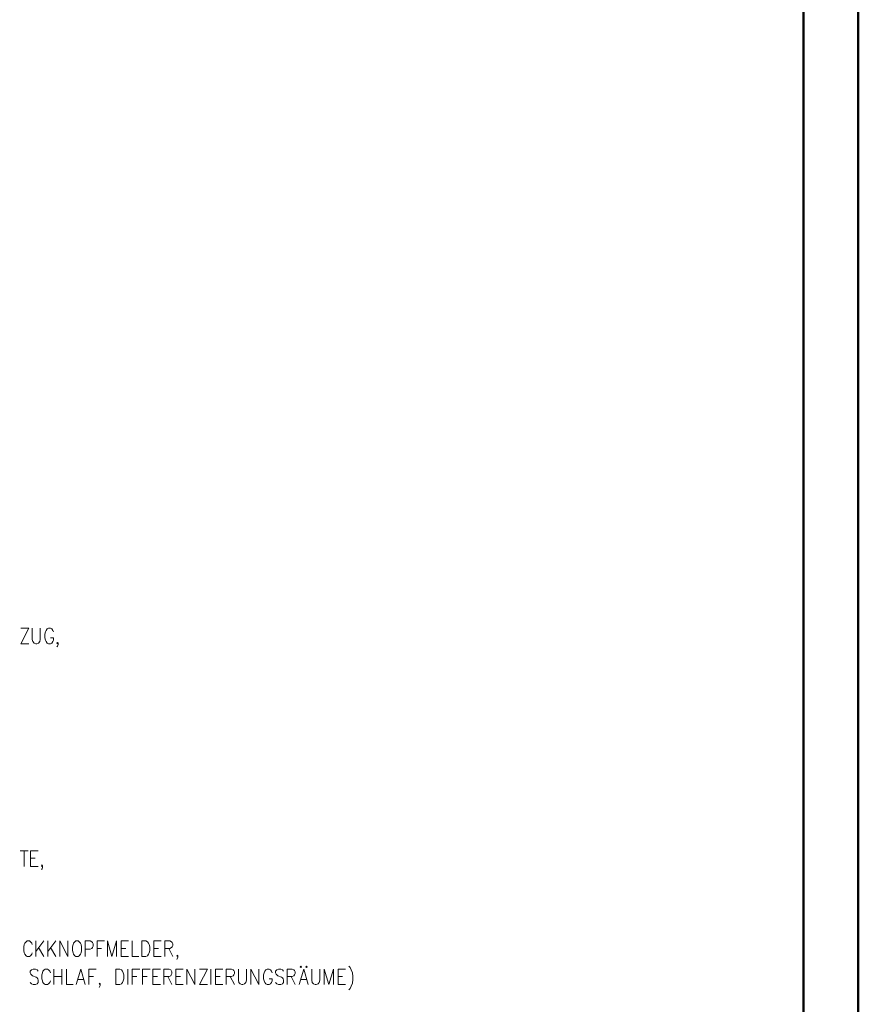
# Model space of a CAD drawing. Extents: x -106 to 740, y 65 to 659.
# Tile 23 of 24: x 658 to 735, y 373 to 463. Entities that reach past the tile are written whole.
import ezdxf

# ---------------------------------------------------------------- set-up
doc = ezdxf.new("R2010")
doc.units = 0
doc.layers.add('E_Montagehöhe', color=7, linetype='Continuous', lineweight=18)
doc.layers.add('Rahmen', color=7, linetype='Continuous', lineweight=35, true_color=0x009900)
doc.layers.add('X_Geometrie', color=3, linetype='Continuous', lineweight=50, true_color=0x00ff00)

# ---------------------------------------------------------------- blocks, each defined once
blk = doc.blocks.new('Blockreferenz-A07MYRR2RK', base_point=(566.773, 289.825))
at = {"layer": 'E_Montagehöhe', "lineweight": 13}
for p, q in [((658.488, 407.401), (659.218, 407.401)), ((659.218, 407.401), (658.488, 405.978)), ((659.531, 407.401), (659.531, 406.384)), ((660.261, 406.384), (660.261, 407.401)), ((660.73, 407.062), (660.678, 406.859)), ((660.678, 406.859), (660.678, 406.52)), ((660.782, 407.198), (660.73, 407.062)), ((660.887, 407.334), (660.782, 407.198)), ((660.991, 407.401), (660.887, 407.334)), ((661.2, 407.401), (660.991, 407.401)), ((661.304, 407.334), (661.2, 407.401)), ((661.408, 407.198), (661.304, 407.334)), ((661.46, 407.062), (661.408, 407.198)), ((658.488, 405.978), (659.218, 405.978)), ((659.531, 406.384), (659.583, 406.181)), ((659.583, 406.181), (659.687, 406.045)), ((659.687, 406.045), (659.844, 405.978)), ((659.844, 405.978), (659.948, 405.978)), ((659.948, 405.978), (660.104, 406.045)), ((660.104, 406.045), (660.209, 406.181)), ((660.209, 406.181), (660.261, 406.384)), ((660.678, 406.52), (660.73, 406.317)), ((660.73, 406.317), (660.782, 406.181)), ((660.782, 406.181), (660.887, 406.045)), ((660.887, 406.045), (660.991, 405.978)), ((660.991, 405.978), (661.2, 405.978)), ((661.46, 406.52), (661.2, 406.52)), ((661.2, 405.978), (661.304, 406.045)), ((661.304, 406.045), (661.408, 406.181)), ((661.408, 406.181), (661.46, 406.317)), ((661.46, 406.317), (661.46, 406.52)), ((661.773, 406.045), (661.825, 406.113)), ((661.825, 405.978), (661.773, 406.045)), ((661.825, 406.113), (661.878, 406.045)), ((661.878, 406.045), (661.825, 405.978)), ((661.878, 406.045), (661.878, 405.91)), ((661.825, 405.774), (661.773, 405.706)), ((661.878, 405.91), (661.825, 405.774)), ((658.435, 387.138), (659.166, 387.138)), ((658.8, 387.138), (658.8, 385.714)), ((659.374, 385.714), (659.374, 387.138)), ((659.374, 387.138), (660.052, 387.138)), ((659.374, 386.46), (659.791, 386.46)), ((659.374, 385.714), (660.052, 385.714)), ((660.365, 385.782), (660.417, 385.85)), ((660.417, 385.714), (660.365, 385.782)), ((660.417, 385.511), (660.365, 385.443)), ((660.417, 385.85), (660.469, 385.782)), ((660.469, 385.782), (660.417, 385.714)), ((660.469, 385.646), (660.417, 385.511)), ((660.469, 385.782), (660.469, 385.646)), ((658.8, 378.6), (658.748, 378.397)), ((658.748, 378.397), (658.748, 378.058)), ((658.853, 378.736), (658.8, 378.6)), ((658.957, 378.871), (658.853, 378.736)), ((659.061, 378.939), (658.957, 378.871)), ((659.27, 378.939), (659.061, 378.939)), ((659.374, 378.871), (659.27, 378.939)), ((659.478, 378.736), (659.374, 378.871)), ((659.531, 378.6), (659.478, 378.736)), ((659.844, 377.515), (659.844, 378.939)), ((660.574, 378.939), (659.844, 377.99)), ((660.104, 378.329), (660.574, 377.515)), ((660.939, 377.515), (660.939, 378.939)), ((661.669, 378.939), (660.939, 377.99)), ((661.2, 378.329), (661.669, 377.515)), ((662.034, 377.515), (662.034, 378.939)), ((662.034, 378.939), (662.764, 377.515)), ((662.764, 377.515), (662.764, 378.939)), ((663.234, 378.6), (663.181, 378.397)), ((663.181, 378.397), (663.181, 378.058)), ((663.286, 378.736), (663.234, 378.6)), ((663.39, 378.871), (663.286, 378.736)), ((663.494, 378.939), (663.39, 378.871)), ((663.703, 378.939), (663.494, 378.939)), ((663.807, 378.871), (663.703, 378.939)), ((663.912, 378.736), (663.807, 378.871)), ((663.964, 378.6), (663.912, 378.736)), ((664.016, 378.397), (663.964, 378.6)), ((664.016, 378.058), (664.016, 378.397)), ((664.329, 377.515), (664.329, 378.939)), ((664.329, 378.939), (664.798, 378.939)), ((664.798, 378.193), (664.329, 378.193)), ((664.798, 378.939), (664.955, 378.871)), ((664.955, 378.261), (664.798, 378.193)), ((664.955, 378.871), (665.007, 378.803)), ((665.007, 378.329), (664.955, 378.261)), ((665.007, 378.803), (665.059, 378.668)), ((665.059, 378.464), (665.007, 378.329)), ((665.059, 378.668), (665.059, 378.464)), ((665.424, 377.515), (665.424, 378.939)), ((665.424, 378.939), (666.102, 378.939)), ((665.424, 378.261), (665.841, 378.261)), ((666.363, 377.515), (666.363, 378.939)), ((666.363, 378.939), (666.78, 377.515)), ((666.78, 377.515), (667.197, 378.939)), ((667.197, 378.939), (667.197, 377.515)), ((667.615, 377.515), (667.615, 378.939)), ((667.615, 378.939), (668.293, 378.939)), ((667.615, 378.261), (668.032, 378.261)), ((668.606, 378.939), (668.606, 377.515)), ((669.492, 377.515), (669.492, 378.939)), ((669.492, 378.939), (669.857, 378.939)), ((669.857, 378.939), (670.014, 378.871)), ((670.014, 378.871), (670.118, 378.736)), ((670.118, 378.736), (670.17, 378.6)), ((670.17, 378.6), (670.222, 378.397)), ((670.222, 378.397), (670.222, 378.058)), ((670.587, 377.515), (670.587, 378.939)), ((670.587, 378.939), (671.265, 378.939)), ((670.587, 378.261), (671.005, 378.261)), ((671.578, 377.515), (671.578, 378.939)), ((671.578, 378.939), (672.048, 378.939)), ((672.048, 378.261), (671.578, 378.261)), ((671.943, 378.261), (672.309, 377.515)), ((672.048, 378.939), (672.204, 378.871)), ((672.204, 378.329), (672.048, 378.261)), ((672.204, 378.871), (672.256, 378.803)), ((672.256, 378.397), (672.204, 378.329)), ((672.256, 378.803), (672.309, 378.668)), ((672.309, 378.532), (672.256, 378.397)), ((672.309, 378.668), (672.309, 378.532)), ((658.748, 378.058), (658.8, 377.854)), ((658.8, 377.854), (658.853, 377.719)), ((658.853, 377.719), (658.957, 377.583)), ((658.957, 377.583), (659.061, 377.515)), ((659.061, 377.515), (659.27, 377.515)), ((659.27, 377.515), (659.374, 377.583)), ((659.374, 377.583), (659.478, 377.719)), ((659.478, 377.719), (659.531, 377.854)), ((663.181, 378.058), (663.234, 377.854)), ((663.234, 377.854), (663.286, 377.719)), ((663.286, 377.719), (663.39, 377.583)), ((663.39, 377.583), (663.494, 377.515)), ((663.494, 377.515), (663.703, 377.515)), ((663.703, 377.515), (663.807, 377.583)), ((663.807, 377.583), (663.912, 377.719)), ((663.912, 377.719), (663.964, 377.854)), ((663.964, 377.854), (664.016, 378.058)), ((667.615, 377.515), (668.293, 377.515)), ((668.606, 377.515), (669.231, 377.515)), ((669.857, 377.515), (669.492, 377.515)), ((670.014, 377.583), (669.857, 377.515)), ((670.118, 377.719), (670.014, 377.583)), ((670.17, 377.854), (670.118, 377.719)), ((670.222, 378.058), (670.17, 377.854)), ((670.587, 377.515), (671.265, 377.515)), ((672.674, 377.583), (672.726, 377.651)), ((672.726, 377.515), (672.674, 377.583)), ((672.726, 377.312), (672.674, 377.244)), ((672.726, 377.651), (672.778, 377.583)), ((672.778, 377.583), (672.726, 377.515)), ((672.778, 377.447), (672.726, 377.312)), ((672.778, 377.583), (672.778, 377.447)), ((659.61, 376.383), (659.453, 376.315)), ((659.818, 376.383), (659.61, 376.383)), ((659.975, 376.315), (659.818, 376.383)), ((660.705, 376.383), (660.601, 376.315)), ((660.914, 376.383), (660.705, 376.383)), ((661.018, 376.315), (660.914, 376.383)), ((661.487, 374.959), (661.487, 376.383)), ((662.217, 376.383), (662.217, 374.959)), ((662.635, 376.383), (662.635, 374.959)), ((663.521, 374.959), (663.939, 376.383)), ((663.939, 376.383), (664.356, 374.959)), ((664.669, 374.959), (664.669, 376.383)), ((664.669, 376.383), (665.347, 376.383)), ((667.12, 374.959), (667.12, 376.383)), ((667.12, 376.383), (667.485, 376.383)), ((667.485, 376.383), (667.642, 376.315)), ((668.215, 374.959), (668.215, 376.383)), ((668.633, 374.959), (668.633, 376.383)), ((668.633, 376.383), (669.311, 376.383)), ((669.571, 374.959), (669.571, 376.383)), ((669.571, 376.383), (670.249, 376.383)), ((670.51, 374.959), (670.51, 376.383)), ((670.51, 376.383), (671.188, 376.383)), ((671.501, 374.959), (671.501, 376.383)), ((671.501, 376.383), (671.97, 376.383)), ((671.97, 376.383), (672.127, 376.315)), ((672.596, 374.959), (672.596, 376.383)), ((672.596, 376.383), (673.274, 376.383)), ((673.587, 374.959), (673.587, 376.383)), ((673.587, 376.383), (674.317, 374.959)), ((674.317, 374.959), (674.317, 376.383)), ((674.735, 376.383), (675.465, 376.383)), ((675.465, 376.383), (674.735, 374.959)), ((675.778, 374.959), (675.778, 376.383)), ((676.195, 374.959), (676.195, 376.383)), ((676.195, 376.383), (676.873, 376.383)), ((677.186, 374.959), (677.186, 376.383)), ((677.186, 376.383), (677.655, 376.383)), ((677.655, 376.383), (677.812, 376.315)), ((678.281, 376.383), (678.281, 375.366)), ((679.011, 375.366), (679.011, 376.383)), ((679.429, 374.959), (679.429, 376.383)), ((679.429, 376.383), (680.159, 374.959)), ((680.159, 374.959), (680.159, 376.383)), ((680.889, 376.383), (680.785, 376.315)), ((681.098, 376.383), (680.889, 376.383)), ((681.202, 376.315), (681.098, 376.383)), ((681.932, 376.383), (681.776, 376.315)), ((682.141, 376.383), (681.932, 376.383)), ((682.297, 376.315), (682.141, 376.383)), ((682.714, 374.959), (682.714, 376.383)), ((682.714, 376.383), (683.184, 376.383)), ((683.184, 376.383), (683.34, 376.315)), ((683.81, 374.959), (684.227, 376.383)), ((683.966, 376.654), (683.914, 376.587)), ((683.914, 376.587), (683.966, 376.519)), ((684.018, 376.587), (683.966, 376.654)), ((683.966, 376.519), (684.018, 376.587)), ((684.227, 376.383), (684.644, 374.959)), ((684.488, 376.654), (684.435, 376.587)), ((684.435, 376.587), (684.488, 376.519)), ((684.54, 376.587), (684.488, 376.654)), ((684.488, 376.519), (684.54, 376.587)), ((684.957, 376.383), (684.957, 375.366)), ((685.687, 375.366), (685.687, 376.383)), ((686.104, 374.959), (686.104, 376.383)), ((686.104, 376.383), (686.522, 374.959)), ((686.522, 374.959), (686.939, 376.383)), ((686.939, 376.383), (686.939, 374.959)), ((687.356, 374.959), (687.356, 376.383)), ((687.356, 376.383), (688.034, 376.383)), ((688.347, 376.654), (688.451, 376.519)), ((688.451, 376.519), (688.556, 376.315)), ((659.453, 376.315), (659.349, 376.18)), ((659.349, 376.18), (659.349, 376.044)), ((659.349, 376.044), (659.401, 375.909)), ((659.401, 375.909), (659.453, 375.841)), ((659.453, 375.841), (659.558, 375.773)), ((659.558, 375.773), (659.871, 375.637)), ((659.871, 375.637), (659.975, 375.57)), ((660.079, 376.18), (659.975, 376.315)), ((659.975, 375.57), (660.027, 375.502)), ((660.027, 375.502), (660.079, 375.366)), ((660.444, 376.044), (660.392, 375.841)), ((660.392, 375.841), (660.392, 375.502)), ((660.392, 375.502), (660.444, 375.298)), ((660.496, 376.18), (660.444, 376.044)), ((660.601, 376.315), (660.496, 376.18)), ((661.122, 376.18), (661.018, 376.315)), ((661.174, 376.044), (661.122, 376.18)), ((661.487, 375.705), (662.217, 375.705)), ((664.669, 375.705), (665.086, 375.705)), ((667.642, 376.315), (667.746, 376.18)), ((667.746, 376.18), (667.798, 376.044)), ((667.798, 376.044), (667.85, 375.841)), ((667.85, 375.502), (667.798, 375.298)), ((667.85, 375.841), (667.85, 375.502)), ((668.633, 375.705), (669.05, 375.705)), ((669.571, 375.705), (669.989, 375.705)), ((670.51, 375.705), (670.927, 375.705)), ((671.97, 375.705), (671.501, 375.705)), ((671.866, 375.705), (672.231, 374.959)), ((672.127, 375.773), (671.97, 375.705)), ((672.127, 376.315), (672.179, 376.248)), ((672.179, 375.841), (672.127, 375.773)), ((672.179, 376.248), (672.231, 376.112)), ((672.231, 375.976), (672.179, 375.841)), ((672.231, 376.112), (672.231, 375.976)), ((672.596, 375.705), (673.014, 375.705)), ((676.195, 375.705), (676.612, 375.705)), ((677.655, 375.705), (677.186, 375.705)), ((677.551, 375.705), (677.916, 374.959)), ((677.812, 375.773), (677.655, 375.705)), ((677.812, 376.315), (677.864, 376.248)), ((677.864, 375.841), (677.812, 375.773)), ((677.864, 376.248), (677.916, 376.112)), ((677.916, 375.976), (677.864, 375.841)), ((677.916, 376.112), (677.916, 375.976)), ((680.628, 376.044), (680.576, 375.841)), ((680.576, 375.841), (680.576, 375.502)), ((680.576, 375.502), (680.628, 375.298)), ((680.68, 376.18), (680.628, 376.044)), ((680.785, 376.315), (680.68, 376.18)), ((681.358, 375.502), (681.098, 375.502)), ((681.306, 376.18), (681.202, 376.315)), ((681.358, 376.044), (681.306, 376.18)), ((681.358, 375.298), (681.358, 375.502)), ((681.776, 376.315), (681.671, 376.18)), ((681.671, 376.18), (681.671, 376.044)), ((681.671, 376.044), (681.723, 375.909)), ((681.723, 375.909), (681.776, 375.841)), ((681.776, 375.841), (681.88, 375.773)), ((681.88, 375.773), (682.193, 375.637)), ((682.193, 375.637), (682.297, 375.57)), ((682.401, 376.18), (682.297, 376.315)), ((682.297, 375.57), (682.349, 375.502)), ((682.349, 375.502), (682.401, 375.366)), ((683.184, 375.705), (682.714, 375.705)), ((683.079, 375.705), (683.445, 374.959)), ((683.34, 375.773), (683.184, 375.705)), ((683.34, 376.315), (683.392, 376.248)), ((683.392, 375.841), (683.34, 375.773)), ((683.392, 376.248), (683.445, 376.112)), ((683.445, 375.976), (683.392, 375.841)), ((683.445, 376.112), (683.445, 375.976)), ((687.356, 375.705), (687.773, 375.705)), ((688.556, 376.315), (688.66, 376.044)), ((688.66, 376.044), (688.712, 375.705)), ((688.712, 375.705), (688.712, 375.434)), ((659.453, 375.027), (659.349, 375.163)), ((659.61, 374.959), (659.453, 375.027)), ((659.818, 374.959), (659.61, 374.959)), ((659.975, 375.027), (659.818, 374.959)), ((660.079, 375.163), (659.975, 375.027)), ((660.079, 375.366), (660.079, 375.163)), ((660.444, 375.298), (660.496, 375.163)), ((660.496, 375.163), (660.601, 375.027)), ((660.601, 375.027), (660.705, 374.959)), ((660.705, 374.959), (660.914, 374.959)), ((660.914, 374.959), (661.018, 375.027)), ((661.018, 375.027), (661.122, 375.163)), ((661.122, 375.163), (661.174, 375.298)), ((662.635, 374.959), (663.261, 374.959)), ((663.678, 375.434), (664.199, 375.434)), ((665.608, 375.027), (665.66, 375.095)), ((665.66, 374.959), (665.608, 375.027)), ((665.66, 374.756), (665.608, 374.688)), ((665.66, 375.095), (665.712, 375.027)), ((665.712, 375.027), (665.66, 374.959)), ((665.712, 374.892), (665.66, 374.756)), ((665.712, 375.027), (665.712, 374.892)), ((667.485, 374.959), (667.12, 374.959)), ((667.642, 375.027), (667.485, 374.959)), ((667.746, 375.163), (667.642, 375.027)), ((667.798, 375.298), (667.746, 375.163)), ((670.51, 374.959), (671.188, 374.959)), ((672.596, 374.959), (673.274, 374.959)), ((674.735, 374.959), (675.465, 374.959)), ((676.195, 374.959), (676.873, 374.959)), ((678.281, 375.366), (678.333, 375.163)), ((678.333, 375.163), (678.438, 375.027)), ((678.438, 375.027), (678.594, 374.959)), ((678.594, 374.959), (678.698, 374.959)), ((678.698, 374.959), (678.855, 375.027)), ((678.855, 375.027), (678.959, 375.163)), ((678.959, 375.163), (679.011, 375.366)), ((680.628, 375.298), (680.68, 375.163)), ((680.68, 375.163), (680.785, 375.027)), ((680.785, 375.027), (680.889, 374.959)), ((680.889, 374.959), (681.098, 374.959)), ((681.098, 374.959), (681.202, 375.027)), ((681.202, 375.027), (681.306, 375.163)), ((681.306, 375.163), (681.358, 375.298)), ((681.776, 375.027), (681.671, 375.163)), ((681.932, 374.959), (681.776, 375.027)), ((682.141, 374.959), (681.932, 374.959)), ((682.297, 375.027), (682.141, 374.959)), ((682.401, 375.163), (682.297, 375.027)), ((682.401, 375.366), (682.401, 375.163)), ((683.966, 375.434), (684.488, 375.434)), ((684.957, 375.366), (685.009, 375.163)), ((685.009, 375.163), (685.113, 375.027)), ((685.113, 375.027), (685.27, 374.959)), ((685.27, 374.959), (685.374, 374.959)), ((685.374, 374.959), (685.531, 375.027)), ((685.531, 375.027), (685.635, 375.163)), ((685.635, 375.163), (685.687, 375.366)), ((687.356, 374.959), (688.034, 374.959)), ((688.451, 374.62), (688.347, 374.485)), ((688.556, 374.824), (688.451, 374.62)), ((688.66, 375.095), (688.556, 374.824)), ((688.712, 375.434), (688.66, 375.095))]:
    blk.add_line(p, q, dxfattribs=at)

msp = doc.modelspace()

# ---------------------------------------------------------------- linework, layer by layer
at = {"layer": 'Rahmen', "lineweight": 50, "ltscale": 0.5}
for points in [[(734.696, 65.492), (734.696, 659.492), (-106.304, 659.492), (-106.304, 65.492), (384.696, 65.492), (634.696, 65.492), (734.696, 65.492)], [(729.696, 70.492), (729.696, 654.493), (-86.304, 654.493), (-86.304, 70.492), (379.696, 70.492), (629.696, 70.492), (729.696, 70.492)]]:
    msp.add_lwpolyline(points, close=True, dxfattribs=at)

# ---------------------------------------------------------------- block references
at = {"layer": 'X_Geometrie', "ltscale": 0.5}
msp.add_blockref('Blockreferenz-A07MYRR2RK', (566.773, 289.825), dxfattribs=at)

doc.saveas('drawing.dxf')
